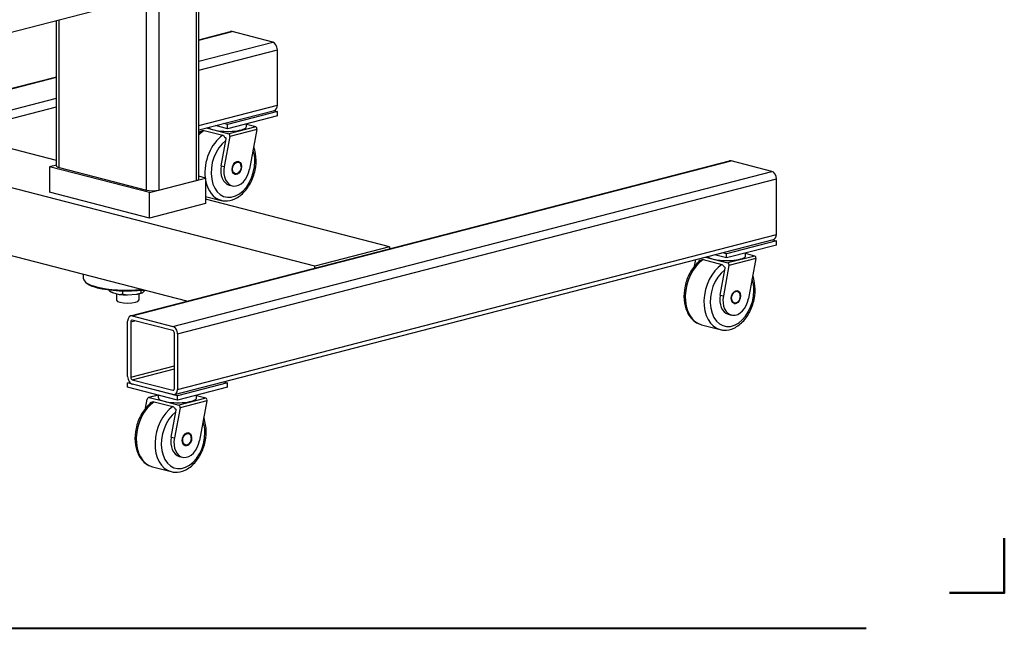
# Model space of a CAD drawing. Header units: inches. Extents: x 0 to 248, y 0 to 191.
# Tile 37 of 41: x 192 to 248, y 121 to 155. Entities that reach past the tile are written whole.
import ezdxf

# ---------------------------------------------------------------- set-up
doc = ezdxf.new("R2010")
doc.units = ezdxf.units.IN
doc.header["$MEASUREMENT"] = 0
doc.layers.get('0').update_dxf_attribs({"lineweight": 40})
doc.layers.add('BORDER', color=7, linetype='Continuous', lineweight=50)
doc.layers.add('PV-73B', color=7, linetype='Continuous')

# ---------------------------------------------------------------- blocks, each defined once
blk = doc.blocks.new('*U19')
at = {"layer": 'PV-73B'}
for p, q in [((42.35, 23.465), (42.35, 44.03)), ((39.375, 22.824), (39.375, 43.431)), ((31.509, 31.719), (38.762, 33.596)), ((42.204, 33.515), (42.204, 23.373)), ((40.082, 32.966), (40.082, 22.824)), ((34.279, 24.197), (34.279, 32.436)), ((34.426, 24.105), (34.426, 32.473)), ((42.35, 31.343), (44.143, 31.807)), ((42.35, 31.317), (44.237, 31.806)), ((46.535, 31.211), (44.237, 31.806)), ((42.35, 30.128), (46.535, 31.211)), ((42.35, 29.628), (46.8, 30.78)), ((46.8, 27.641), (46.8, 30.78)), ((10.202, 23.022), (34.279, 29.254)), ((10.296, 23.021), (34.279, 29.229)), ((12.594, 22.426), (34.279, 28.039)), ((28.408, 26.02), (34.279, 27.539)), ((42.35, 26.489), (46.8, 27.641)), ((42.35, 26.239), (46.629, 27.346)), ((46.8, 27.279), (43.972, 26.547)), ((46.8, 27.037), (43.972, 26.305)), ((46.583, 27.335), (46.8, 27.279)), ((46.8, 27.037), (46.8, 27.279)), ((42.772, 26.348), (43.207, 26.236)), ((43.207, 26.236), (44.047, 26.018)), ((43.972, 26.305), (43.288, 26.482)), ((43.972, 26.547), (43.755, 26.603)), ((43.972, 26.305), (43.972, 26.547)), ((45.576, 26.414), (44.047, 26.018)), ((45.641, 26.264), (44.111, 25.868)), ((45.053, 26.433), (45.053, 26.585)), ((45.576, 26.414), (45.053, 26.549)), ((45.641, 26.264), (45.219, 24.005)), ((34.279, 24.5), (27.708, 26.201)), ((42.396, 26.113), (42.388, 26.069)), ((42.464, 26.13), (42.396, 26.113)), ((42.452, 26.165), (42.495, 26.154)), ((42.646, 26.208), (43.706, 25.933)), ((43.615, 24.204), (43.899, 25.724)), ((44.111, 25.868), (43.792, 24.158)), ((43.817, 25.812), (43.867, 25.799)), ((48.921, 18.514), (23.465, 25.103)), ((34.279, 24.25), (33.895, 24.151)), ((39.552, 22.687), (33.895, 24.151)), ((33.895, 24.151), (33.895, 22.702)), ((34.426, 24.105), (39.375, 22.824)), ((38.486, 15.701), (72.427, 24.486)), ((38.58, 15.701), (72.521, 24.485)), ((43.615, 24.204), (43.792, 24.158)), ((44.748, 24.144), (44.748, 24.156)), ((74.819, 23.89), (72.521, 24.485)), ((39.552, 22.687), (42.734, 23.51)), ((40.878, 15.106), (74.819, 23.89)), ((41.143, 14.675), (75.084, 23.46)), ((42.734, 23.51), (42.35, 23.61)), ((42.734, 23.51), (42.734, 22.062)), ((44.687, 23.909), (44.682, 23.899)), ((75.084, 20.32), (75.084, 23.46)), ((40.082, 22.824), (42.204, 23.373)), ((44.067, 23.116), (44.244, 23.07)), ((39.552, 21.238), (33.895, 22.702)), ((39.552, 21.238), (39.552, 22.687)), ((42.734, 22.474), (43.607, 22.248)), ((42.734, 22.062), (39.552, 21.238)), ((53.164, 19.613), (42.734, 22.312)), ((41.674, 16.527), (23.465, 21.239)), ((41.143, 11.536), (75.084, 20.32)), ((40.972, 11.241), (74.913, 20.026)), ((53.164, 19.613), (48.921, 18.514)), ((53.164, 19.613), (53.164, 19.5)), ((75.084, 19.958), (72.256, 19.226)), ((75.084, 19.717), (72.256, 18.985)), ((74.868, 20.014), (75.084, 19.958)), ((75.084, 19.717), (75.084, 19.958)), ((71.056, 19.028), (71.491, 18.915)), ((72.256, 18.985), (71.573, 19.161)), ((72.256, 19.226), (72.039, 19.282)), ((72.256, 18.985), (72.256, 19.226)), ((73.86, 19.093), (72.331, 18.698)), ((73.337, 19.113), (73.337, 19.264)), ((73.86, 19.093), (73.337, 19.229)), ((48.921, 18.402), (48.921, 18.514)), ((70.444, 18.517), (70.513, 18.887)), ((70.681, 18.792), (70.673, 18.749)), ((70.748, 18.81), (70.681, 18.792)), ((70.737, 18.844), (70.779, 18.833)), ((70.93, 18.887), (71.991, 18.613)), ((71.491, 18.915), (72.331, 18.698)), ((72.396, 18.548), (72.076, 16.838)), ((72.101, 18.491), (72.151, 18.478)), ((73.925, 18.944), (72.396, 18.548)), ((73.925, 18.944), (73.503, 16.685)), ((35.815, 17.806), (35.815, 18.043)), ((71.9, 16.883), (72.183, 18.403)), ((35.966, 17.576), (35.906, 17.632)), ((37.269, 17.13), (37.269, 17.176)), ((37.269, 17.13), (37.269, 17.13)), ((37.452, 17.025), (37.445, 17.028)), ((37.464, 17.019), (37.839, 16.922)), ((37.69, 16.96), (37.69, 16.586)), ((38.034, 16.931), (38.035, 16.931)), ((38.035, 16.931), (38.035, 17.119)), ((38.035, 16.931), (38.035, 16.931)), ((38.301, 16.89), (38.813, 16.925)), ((38.94, 16.948), (38.94, 16.586)), ((39.08, 17.004), (39.08, 17.146)), ((39.08, 17.004), (39.08, 17.004)), ((39.08, 17.004), (39.08, 17.004)), ((39.152, 17.013), (39.288, 17.144)), ((71.9, 16.883), (72.076, 16.838)), ((73.032, 16.824), (73.032, 16.835)), ((72.971, 16.588), (72.966, 16.578)), ((38.58, 15.701), (40.878, 15.106)), ((72.351, 15.796), (72.528, 15.75)), ((38.315, 12.268), (38.315, 15.407)), ((38.491, 15.361), (38.725, 15.422)), ((38.491, 15.361), (38.491, 12.222)), ((40.878, 14.864), (38.58, 15.459)), ((70.83, 15.202), (71.891, 14.928)), ((40.966, 11.581), (40.966, 14.721)), ((41.143, 14.675), (41.143, 11.536)), ((38.491, 12.222), (40.966, 12.863)), ((38.58, 12.078), (40.966, 12.696)), ((38.315, 11.906), (38.433, 11.936)), ((38.315, 11.664), (38.315, 11.906)), ((41.143, 11.173), (38.315, 11.906)), ((38.58, 12.078), (40.878, 11.484)), ((40.878, 11.242), (38.58, 11.837)), ((43.972, 11.906), (41.143, 11.173)), ((43.755, 11.962), (43.972, 11.906)), ((43.972, 11.664), (43.972, 11.906)), ((41.143, 10.932), (38.315, 11.664)), ((40.039, 11.218), (39.506, 11.08)), ((40.056, 11.214), (39.539, 11.08)), ((40.062, 11.06), (40.062, 11.212)), ((40.878, 11.484), (40.937, 11.499)), ((43.972, 11.664), (41.143, 10.932)), ((41.143, 10.932), (41.143, 11.173)), ((42.224, 11.06), (42.224, 11.212)), ((42.747, 11.041), (42.224, 11.176)), ((39.331, 10.464), (39.427, 10.976)), ((39.539, 11.08), (40.379, 10.862)), ((39.568, 10.74), (39.56, 10.696)), ((39.635, 10.757), (39.568, 10.74)), ((39.624, 10.792), (39.667, 10.781)), ((39.817, 10.835), (40.878, 10.56)), ((40.379, 10.862), (41.218, 10.645)), ((42.747, 11.041), (41.218, 10.645)), ((42.812, 10.891), (41.283, 10.495)), ((42.812, 10.891), (42.39, 8.632)), ((40.787, 8.831), (41.071, 10.351)), ((41.283, 10.495), (40.964, 8.785)), ((40.989, 10.439), (41.038, 10.426)), ((40.787, 8.831), (40.964, 8.785)), ((41.859, 8.536), (41.853, 8.526)), ((41.92, 8.771), (41.92, 8.783)), ((41.239, 7.743), (41.415, 7.697)), ((39.717, 7.15), (40.778, 6.875))]:
    blk.add_line(p, q, dxfattribs=at)
for centre, major_axis, ratio, start_param, end_param in [((44.237, 31.444), (-0.094, 0.363), 0.683013, 5.920967, 6.283185), ((46.535, 30.849), (-0.094, 0.363), 0.683013, 4.350171, 5.920967), ((46.535, 27.709), (0.094, -0.363), 0.683013, 0, 1.208578), ((43.972, 26.433), (1.081, 0), 0.258819, 3.32154, 3.926991), ((43.972, 26.433), (1.081, 0), 0.258819, 3.926991, 6.283185), ((45.552, 26.287), (0.015, 0.128), 0.702462, 4.616364, 6.187161), ((43.047, 24.459), (0.501, 1.936), 0.683013, 0.649897, 0.87742), ((42.441, 26.101), (0.0076, 0.0642), 0.702462, 6.187161, 7.757957), ((44.108, 24.185), (-0.501, -1.936), 0.683013, 3.791489, 5.234091), ((43.855, 25.735), (0.0076, 0.0642), 0.702462, 4.616364, 6.187161), ((44.023, 25.891), (0.015, 0.128), 0.702462, 4.616364, 6.187161), ((44.284, 24.139), (0.438, 1.694), 0.683013, 0.693415, 5.074607), ((44.284, 24.139), (0.438, 1.694), 0.683013, 5.074607, 5.477919), ((34.779, 24.197), (-0.5, 0), 0.258819, 0, 0.785398), ((44.329, 24.127), (-0.262, -1.011), 0.683013, 4.812808, 6.283185), ((44.505, 24.082), (-0.262, -1.011), 0.683013, 4.812808, 7.9544), ((44.483, 24.087), (-0.094, -0.363), 0.683013, 1.933014, 3.111943), ((72.521, 24.123), (-0.094, 0.363), 0.683013, 5.920967, 6.283185), ((41.85, 23.465), (0.5, 0), 0.258819, 5.497787, 6.283185), ((44.483, 24.087), (-0.094, -0.363), 0.683013, 0.02965, 1.208578), ((74.819, 23.528), (-0.094, 0.363), 0.683013, 4.350171, 5.920967), ((44.108, 24.185), (-0.501, -1.936), 0.683013, 5.314919, 6.283185), ((39.729, 22.916), (0.5, 0), 0.258819, 3.926991, 5.497787), ((74.819, 20.389), (0.094, -0.363), 0.683013, 0, 1.208578), ((72.256, 19.113), (1.081, 0), 0.258819, 3.32154, 3.926991), ((72.256, 19.113), (1.081, 0), 0.258819, 3.926991, 6.283185), ((73.836, 18.967), (0.015, 0.128), 0.702462, 4.616364, 6.187161), ((71.331, 17.139), (0.501, 1.936), 0.683013, 0.649897, 3.141593), ((70.725, 18.781), (0.0076, 0.0642), 0.702462, 6.187161, 7.757957), ((72.392, 16.864), (-0.501, -1.936), 0.683013, 3.791489, 6.283185), ((72.139, 18.415), (0.0076, 0.0642), 0.702462, 4.616364, 6.187161), ((72.307, 18.571), (0.015, 0.128), 0.702462, 4.616364, 6.187161), ((72.569, 16.818), (0.438, 1.694), 0.683013, 0.693415, 5.074607), ((38.315, 17.806), (2.5, 0), 0.258819, 3.141593, 3.926991), ((38.315, 17.745), (2.438, 0), 0.258819, 3.412856, 3.926991), ((38.315, 17.806), (2.5, 0), 0.258819, 3.926991, 5.033375), ((38.315, 17.745), (2.438, 0), 0.258819, 3.926991, 5.095291), ((72.569, 16.818), (0.438, 1.694), 0.683013, 5.074607, 5.477919), ((38.315, 17.142), (0.974, 0), 0.258819, 3.624197, 3.651452), ((38.315, 17.142), (0.974, 0), 0.258819, 4.20253, 4.698649), ((38.315, 17.142), (0.974, 0), 0.258819, 5.249727, 5.745847), ((72.613, 16.807), (-0.262, -1.011), 0.683013, 4.812808, 6.283185), ((72.79, 16.761), (-0.262, -1.011), 0.683013, 4.812808, 7.9544), ((72.768, 16.767), (-0.094, -0.363), 0.683013, 1.933014, 3.111943), ((38.315, 16.586), (0.625, 0), 0.258819, 3.141593, 6.283185), ((72.768, 16.767), (-0.094, -0.363), 0.683013, 0.02965, 1.208578), ((38.58, 15.338), (-0.094, 0.363), 0.683013, 5.920967, 7.491763), ((38.58, 15.338), (-0.031, 0.121), 0.683013, 5.920967, 7.491763), ((40.878, 14.744), (0.094, -0.363), 0.683013, 1.208578, 2.779375), ((40.878, 14.744), (-0.031, 0.121), 0.683013, 4.350171, 5.920967), ((38.58, 12.199), (-0.094, 0.363), 0.683013, 1.208578, 2.779375), ((38.58, 12.199), (0.031, -0.121), 0.683013, 4.350171, 5.920967), ((40.878, 11.604), (0.031, -0.121), 0.683013, 5.920967, 7.491763), ((40.878, 11.604), (0.094, -0.363), 0.683013, 5.920967, 7.491763), ((40.219, 9.086), (0.501, 1.936), 0.683013, 0.649897, 3.141593), ((39.515, 10.953), (0.015, 0.128), 0.702462, 6.187161, 7.757957), ((39.612, 10.728), (0.0076, 0.0642), 0.702462, 6.187161, 7.757957), ((41.143, 11.06), (1.081, 0), 0.258819, 3.141593, 3.926991), ((41.143, 11.06), (1.081, 0), 0.258819, 3.926991, 6.283185), ((41.195, 10.518), (0.015, 0.128), 0.702462, 4.616364, 6.187161), ((42.724, 10.914), (0.015, 0.128), 0.702462, 4.616364, 6.187161), ((41.279, 8.811), (-0.501, -1.936), 0.683013, 3.791489, 6.283185), ((41.456, 8.766), (0.438, 1.694), 0.683013, 0.693415, 5.074607), ((41.026, 10.362), (0.0076, 0.0642), 0.702462, 4.616364, 6.187161), ((41.456, 8.766), (0.438, 1.694), 0.683013, 5.074607, 5.477919), ((41.655, 8.714), (-0.094, -0.363), 0.683013, 1.933014, 3.111943), ((41.5, 8.754), (-0.262, -1.011), 0.683013, 4.812808, 6.283185), ((41.677, 8.708), (-0.262, -1.011), 0.683013, 4.812808, 7.9544), ((41.655, 8.714), (-0.094, -0.363), 0.683013, 0.02965, 1.208578)]:
    blk.add_ellipse(centre, major_axis=major_axis, ratio=ratio, start_param=start_param, end_param=end_param, dxfattribs=at)
for centre, major_axis in [((44.505, 24.082), (-0.094, -0.363)), ((44.505, 24.082), (0.086, 0.332)), ((72.79, 16.761), (-0.094, -0.363)), ((72.79, 16.761), (0.086, 0.332)), ((41.677, 8.708), (-0.094, -0.363)), ((41.677, 8.708), (0.086, 0.332))]:
    blk.add_ellipse(centre, major_axis=major_axis, ratio=0.683013, dxfattribs=at)
blk.add_open_spline([(42.54, 26.185), (42.474, 26.141), (42.411, 26.091), (42.35, 26.036)], degree=3, dxfattribs=at)
for points, knots in [([(42.54, 26.185), (42.553, 26.194), (42.566, 26.201), (42.6, 26.212), (42.625, 26.213), (42.646, 26.208)], [-0.1399226, -0.1399226, -0.1399226, -0.1399226, -0.0873708, -0.0873708, 0, 0, 0, 0]), ([(43.706, 25.933), (43.727, 25.928), (43.75, 25.914), (43.784, 25.879), (43.802, 25.851), (43.814, 25.82), (43.816, 25.816), (43.817, 25.812)], [0, 0, 0, 0, 0.0873708, 0.0873708, 0.1822995, 0.1822995, 0.1970498, 0.1970498, 0.1970498, 0.1970498]), ([(43.607, 22.248), (43.677, 22.23), (43.75, 22.219), (44.016, 22.206), (44.212, 22.248), (44.597, 22.427), (44.782, 22.569), (45.11, 22.932), (45.25, 23.15), (45.463, 23.631), (45.536, 23.888), (45.605, 24.404), (45.603, 24.657), (45.541, 25.034), (45.506, 25.166), (45.459, 25.289)], [5.809832, 5.809832, 5.809832, 5.809832, 6.094695, 6.094695, 6.84006, 6.84006, 7.635884, 7.635884, 8.439582, 8.439582, 9.232207, 9.232207, 10.008681, 10.008681, 10.458464, 10.458464, 10.458464, 10.458464]), ([(70.824, 18.865), (70.709, 18.786), (70.601, 18.691), (70.335, 18.4), (70.195, 18.182), (69.979, 17.702), (69.906, 17.446), (69.834, 16.93), (69.835, 16.676), (69.911, 16.203), (69.984, 15.988), (70.191, 15.624), (70.322, 15.475), (70.586, 15.29), (70.705, 15.235), (70.83, 15.202)], [1.750587, 1.750587, 1.750587, 1.750587, 2.237422, 2.237422, 3.041172, 3.041172, 3.834087, 3.834087, 4.610759, 4.610759, 5.368969, 5.368969, 6.09353, 6.09353, 6.59902, 6.59902, 6.59902, 6.59902]), ([(70.824, 18.865), (70.837, 18.873), (70.85, 18.88), (70.884, 18.891), (70.909, 18.892), (70.93, 18.887)], [-0.1399226, -0.1399226, -0.1399226, -0.1399226, -0.0873708, -0.0873708, 0, 0, 0, 0]), ([(71.991, 18.613), (72.011, 18.607), (72.034, 18.594), (72.069, 18.559), (72.086, 18.531), (72.098, 18.5), (72.1, 18.496), (72.101, 18.491)], [0, 0, 0, 0, 0.0873708, 0.0873708, 0.1822995, 0.1822995, 0.1970498, 0.1970498, 0.1970498, 0.1970498]), ([(71.891, 14.928), (71.961, 14.91), (72.034, 14.899), (72.301, 14.885), (72.496, 14.927), (72.881, 15.106), (73.067, 15.248), (73.395, 15.611), (73.534, 15.83), (73.748, 16.311), (73.82, 16.568), (73.89, 17.083), (73.887, 17.337), (73.825, 17.714), (73.79, 17.846), (73.743, 17.969)], [5.809832, 5.809832, 5.809832, 5.809832, 6.094695, 6.094695, 6.84006, 6.84006, 7.635884, 7.635884, 8.439582, 8.439582, 9.232207, 9.232207, 10.008681, 10.008681, 10.458464, 10.458464, 10.458464, 10.458464]), ([(39.711, 10.812), (39.597, 10.734), (39.488, 10.639), (39.222, 10.348), (39.082, 10.13), (38.867, 9.65), (38.793, 9.393), (38.721, 8.877), (38.723, 8.623), (38.798, 8.151), (38.871, 7.935), (39.078, 7.571), (39.209, 7.422), (39.473, 7.237), (39.592, 7.182), (39.718, 7.15)], [1.750587, 1.750587, 1.750587, 1.750587, 2.237422, 2.237422, 3.041172, 3.041172, 3.834087, 3.834087, 4.610759, 4.610759, 5.368969, 5.368969, 6.09353, 6.09353, 6.59902, 6.59902, 6.59902, 6.59902]), ([(39.711, 10.812), (39.724, 10.821), (39.738, 10.828), (39.771, 10.839), (39.797, 10.84), (39.817, 10.835)], [-0.1399226, -0.1399226, -0.1399226, -0.1399226, -0.0873708, -0.0873708, 0, 0, 0, 0]), ([(40.878, 10.56), (40.899, 10.555), (40.921, 10.541), (40.956, 10.506), (40.973, 10.478), (40.986, 10.447), (40.987, 10.443), (40.989, 10.439)], [0, 0, 0, 0, 0.0873708, 0.0873708, 0.1822995, 0.1822995, 0.1970498, 0.1970498, 0.1970498, 0.1970498]), ([(40.778, 6.875), (40.849, 6.857), (40.921, 6.846), (41.188, 6.833), (41.383, 6.875), (41.768, 7.054), (41.954, 7.196), (42.282, 7.558), (42.421, 7.777), (42.635, 8.258), (42.707, 8.515), (42.777, 9.031), (42.775, 9.284), (42.712, 9.661), (42.677, 9.793), (42.63, 9.916)], [5.809832, 5.809832, 5.809832, 5.809832, 6.094695, 6.094695, 6.84006, 6.84006, 7.635884, 7.635884, 8.439582, 8.439582, 9.232207, 9.232207, 10.008681, 10.008681, 10.458464, 10.458464, 10.458464, 10.458464])]:
    blk.add_open_spline(points, degree=3, knots=knots, dxfattribs=at)
for points, weights in [([(37.269, 17.13), (37.372, 17.062), (37.464, 17.019)], [1, 1.00913678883, 1]), ([(37.839, 16.922), (37.932, 16.918), (38.034, 16.931)], [1, 1.00913678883, 1]), ([(38.035, 16.931), (38.175, 16.901), (38.301, 16.89)], [1, 1.00913678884, 1]), ([(38.813, 16.925), (38.94, 16.954), (39.08, 17.004)], [1, 1.00913678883, 1]), ([(39.08, 17.004), (39.118, 17), (39.152, 17.013)], [1, 1.00913678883, 1])]:
    blk.add_rational_spline(points, weights, degree=2, dxfattribs=at)

msp = doc.modelspace()

# ---------------------------------------------------------------- linework, layer by layer
msp.add_line((0, 121.015), (239.763, 121.015))
at = {"layer": 'BORDER'}
msp.add_lwpolyline([(247.6, 126.115), (247.6, 123.015), (244.5, 123.015)], dxfattribs=at)

# ---------------------------------------------------------------- block references
at = {"layer": 'PV-73B'}
msp.add_blockref('*U19', (159.6, 123.015), dxfattribs=at)

doc.saveas('drawing.dxf')
